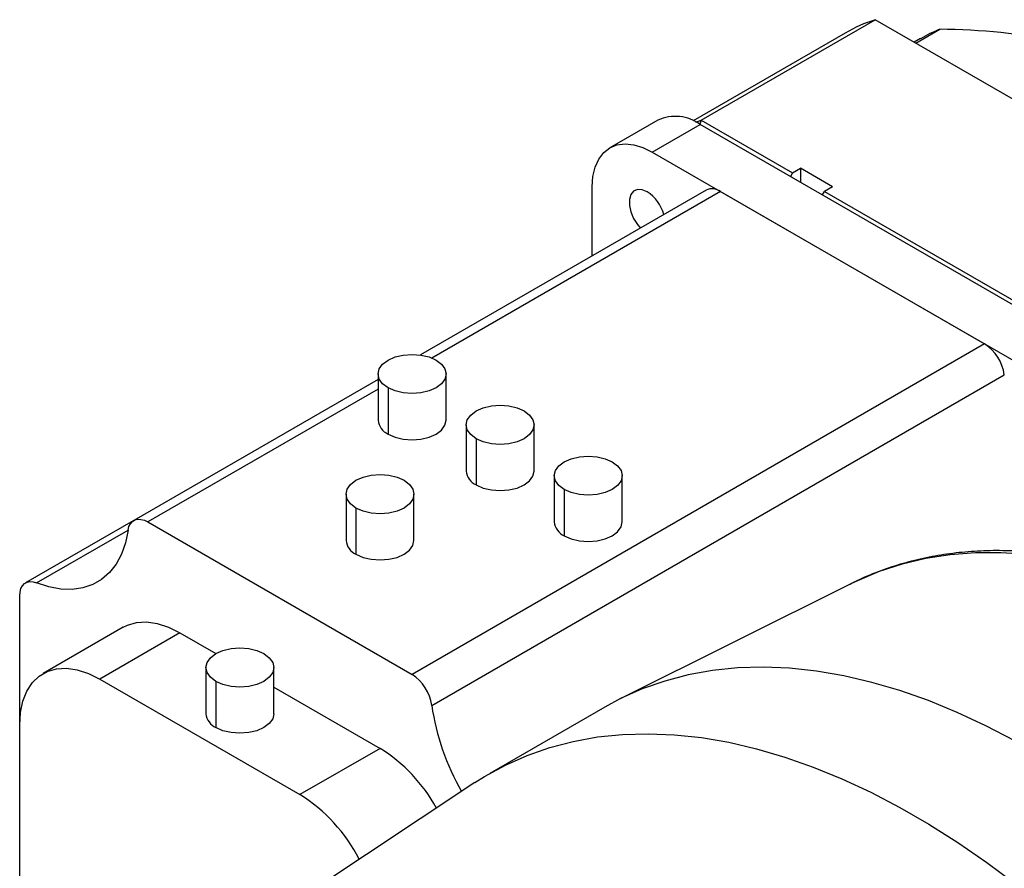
# Model space of a CAD drawing. Header units: millimetres. Extents: x 4624 to 7637, y -669 to 1387.
# Tile 55 of 84: x 6829 to 7003, y 34 to 184. Entities that reach past the tile are written whole.
import ezdxf

# ---------------------------------------------------------------- set-up
doc = ezdxf.new("R2010")
doc.units = ezdxf.units.MM

msp = doc.modelspace()

# ---------------------------------------------------------------- linework, layer by layer
at = {"color": 7, "linetype": 'Continuous', "lineweight": 25}
for p, q in [((6949.736, 166.238), (6980.495, 183.995)), ((7034.973, 152.546), (6980.495, 183.995)), ((6975.174, 181.63), (6948.342, 166.14)), ((6987.675, 179.85), (6991.916, 182.299)), ((6988.469, 180.645), (6987.384, 180.019)), ((6942.099, 166.244), (6933.614, 161.345)), ((6941.113, 160.603), (6949.599, 165.501)), ((6948.813, 165.921), (6949.736, 166.238)), ((7020.309, 124.681), (6949.599, 165.501)), ((6949.736, 166.238), (6965.862, 156.929)), ((6941.113, 160.603), (7011.824, 119.782)), ((6965.862, 156.929), (6965.509, 156.317)), ((6965.862, 156.929), (6967.276, 157.745)), ((6972.933, 154.48), (6967.276, 157.745)), ((6967.276, 157.745), (6967.276, 155.296)), ((6950.643, 153.906), (6900.176, 124.772)), ((6953.143, 153.658), (6902.174, 124.235)), ((6930.507, 142.282), (6930.507, 154.478)), ((6953.143, 153.658), (6999.795, 126.727)), ((6971.165, 153.051), (6971.519, 153.663)), ((6972.933, 154.48), (6971.519, 153.663)), ((6971.519, 153.663), (7021.586, 124.76)), ((6999.795, 126.727), (6898.679, 68.353)), ((6892.687, 120.449), (6849.526, 95.533)), ((6892.687, 121.416), (6892.687, 113.251)), ((6902.172, 62.884), (7003.288, 121.257)), ((6904.687, 113.251), (6904.687, 121.416)), ((6892.687, 118.758), (6852.026, 95.285)), ((6894.444, 118.967), (6894.444, 110.802)), ((6908.243, 112.436), (6908.243, 104.271)), ((6920.243, 104.271), (6920.243, 112.436)), ((6910.001, 109.987), (6910.001, 101.821)), ((6923.8, 103.456), (6923.8, 95.29)), ((6935.8, 95.29), (6935.8, 103.456)), ((6925.557, 101.006), (6925.557, 92.841)), ((6887.03, 100.19), (6887.03, 92.024)), ((6899.03, 92.024), (6899.03, 100.19)), ((6888.787, 97.741), (6888.787, 89.575)), ((6849.44, 95.479), (6830.426, 84.503)), ((6852.026, 95.285), (6898.679, 68.353)), ((6832.38, 84.521), (6848.533, 93.846)), ((6976.291, 84.398), (6935.436, 64.037)), ((6829.39, 59.363), (6829.39, 82.214)), ((6847.676, 76.684), (6833.533, 68.52)), ((6857.675, 75.694), (6843.533, 67.53)), ((6857.675, 75.694), (6864.038, 72.02)), ((6862.281, 69.572), (6862.281, 61.407)), ((6874.281, 61.407), (6874.281, 69.572)), ((6843.533, 67.53), (6878.888, 47.119)), ((6864.039, 67.123), (6864.039, 58.957)), ((6874.281, 66.107), (6893.03, 55.283)), ((6932.737, 62.587), (6912.407, 50.851)), ((6829.39, 18.536), (6829.39, 59.363)), ((6893.03, 55.283), (6878.888, 47.119)), ((6909.802, 49.238), (6871.738, 24.041))]:
    msp.add_line(p, q, dxfattribs=at)
at = {"color": 7, "linetype": 'Continuous', "lineweight": 25, "flags": 128}
for points in [[(6949.736, 166.238), (6949.678, 166.068), (6949.62, 165.897), (6949.562, 165.726), (6949.504, 165.556), (6949.504, 165.555)], [(6930.507, 154.478), (6930.637, 156.318), (6931.026, 157.963), (6931.663, 159.371), (6932.532, 160.508), (6933.613, 161.345), (6934.879, 161.863), (6936.298, 162.048), (6937.836, 161.895), (6939.454, 161.41), (6941.113, 160.603)], [(6940.219, 153.579), (6939.322, 153.947), (6938.498, 153.988), (6937.814, 153.699), (6937.324, 153.102), (6937.069, 152.245), (6937.069, 151.2), (6937.324, 150.049), (6937.814, 148.886), (6938.498, 147.806), (6939.018, 147.195)], [(6894.444, 118.967), (6893.491, 119.685), (6892.891, 120.52), (6892.687, 121.416), (6892.891, 122.313), (6893.491, 123.148), (6894.444, 123.866), (6895.687, 124.416), (6897.134, 124.762), (6898.687, 124.88), (6900.24, 124.762), (6901.687, 124.416), (6902.93, 123.866)], [(6902.93, 123.866), (6903.883, 123.148), (6904.482, 122.313), (6904.687, 121.416), (6904.482, 120.52), (6903.883, 119.685), (6902.93, 118.967), (6901.687, 118.417), (6900.24, 118.071), (6898.687, 117.953), (6897.134, 118.071), (6895.687, 118.417), (6894.444, 118.967)], [(6910.001, 109.987), (6909.047, 110.704), (6908.448, 111.54), (6908.243, 112.436), (6908.448, 113.332), (6909.047, 114.168), (6910.001, 114.885), (6911.243, 115.436), (6912.69, 115.782), (6914.243, 115.9), (6915.796, 115.782), (6917.243, 115.436), (6918.486, 114.885)], [(6918.486, 114.885), (6919.439, 114.168), (6920.039, 113.332), (6920.243, 112.436), (6920.039, 111.54), (6919.439, 110.704), (6918.486, 109.987), (6917.243, 109.436), (6915.796, 109.09), (6914.243, 108.972), (6912.69, 109.09), (6911.243, 109.436), (6910.001, 109.987)], [(6894.444, 110.802), (6895.687, 110.251), (6897.134, 109.905), (6898.687, 109.787), (6900.24, 109.905), (6901.687, 110.251), (6902.93, 110.802), (6903.883, 111.519), (6904.482, 112.355), (6904.687, 113.251)], [(6925.557, 101.006), (6924.603, 101.724), (6924.004, 102.559), (6923.8, 103.456), (6924.004, 104.352), (6924.603, 105.187), (6925.557, 105.905), (6926.8, 106.455), (6928.247, 106.801), (6929.8, 106.919), (6931.353, 106.801), (6932.8, 106.455), (6934.042, 105.905)], [(6934.042, 105.905), (6934.996, 105.187), (6935.595, 104.352), (6935.8, 103.456), (6935.595, 102.559), (6934.996, 101.724), (6934.042, 101.006), (6932.8, 100.456), (6931.353, 100.11), (6929.8, 99.992), (6928.247, 100.11), (6926.8, 100.456), (6925.557, 101.006)], [(6888.787, 97.741), (6887.834, 98.458), (6887.235, 99.293), (6887.03, 100.19), (6887.235, 101.086), (6887.834, 101.922), (6888.787, 102.639), (6890.03, 103.19), (6891.477, 103.536), (6893.03, 103.654), (6894.583, 103.536), (6896.03, 103.19), (6897.273, 102.639)], [(6897.273, 102.639), (6898.226, 101.922), (6898.826, 101.086), (6899.03, 100.19), (6898.826, 99.293), (6898.226, 98.458), (6897.273, 97.741), (6896.03, 97.19), (6894.583, 96.844), (6893.03, 96.726), (6891.477, 96.844), (6890.03, 97.19), (6888.787, 97.741)], [(6910.001, 101.821), (6911.243, 101.271), (6912.69, 100.925), (6914.243, 100.807), (6915.796, 100.925), (6917.243, 101.271), (6918.486, 101.821), (6919.439, 102.539), (6920.039, 103.374), (6920.243, 104.271)], [(6848.533, 93.849), (6848.684, 94.463), (6848.939, 94.974), (6849.29, 95.368), (6849.727, 95.631), (6850.236, 95.757), (6850.801, 95.74), (6851.404, 95.581), (6852.026, 95.285)], [(6925.557, 92.841), (6926.8, 92.29), (6928.247, 91.944), (6929.8, 91.826), (6931.353, 91.944), (6932.8, 92.29), (6934.042, 92.841), (6934.996, 93.558), (6935.595, 94.394), (6935.8, 95.29)], [(6848.533, 93.849), (6848.065, 91.613), (6847.353, 89.597), (6846.404, 87.828), (6845.232, 86.327), (6843.853, 85.116), (6842.283, 84.209), (6840.544, 83.62), (6838.659, 83.355), (6836.652, 83.418), (6834.55, 83.809), (6832.38, 84.521)], [(6888.787, 89.575), (6890.03, 89.025), (6891.477, 88.679), (6893.03, 88.561), (6894.583, 88.679), (6896.03, 89.025), (6897.273, 89.575), (6898.226, 90.293), (6898.826, 91.128), (6899.03, 92.024)], [(7007.406, 89.533), (7002.736, 89.839), (6998.172, 89.821), (6993.727, 89.479), (6989.41, 88.815), (6985.233, 87.829), (6981.206, 86.524), (6977.337, 84.904), (6976.291, 84.398)], [(6829.39, 82.214), (6829.446, 82.901), (6829.61, 83.502), (6829.877, 84), (6830.24, 84.378), (6830.687, 84.625), (6831.203, 84.732), (6831.774, 84.698), (6832.38, 84.521)], [(6847.676, 76.684), (6848.414, 77.051), (6850.029, 77.515), (6851.8, 77.609), (6853.69, 77.332), (6855.662, 76.689), (6857.675, 75.694)], [(6864.039, 67.123), (6863.085, 67.84), (6862.486, 68.675), (6862.281, 69.572), (6862.486, 70.468), (6863.085, 71.304), (6864.039, 72.021), (6865.281, 72.572), (6866.728, 72.918), (6868.281, 73.036), (6869.834, 72.918), (6871.281, 72.572), (6872.524, 72.021)], [(6872.524, 72.021), (6873.477, 71.304), (6874.077, 70.468), (6874.281, 69.572), (6874.077, 68.675), (6873.477, 67.84), (6872.524, 67.123), (6871.281, 66.572), (6869.834, 66.226), (6868.281, 66.108), (6866.728, 66.226), (6865.281, 66.572), (6864.039, 67.123)], [(7040.507, 30.245), (7035.595, 34.773), (7030.618, 39.063), (7025.588, 43.104), (7020.516, 46.887), (7015.414, 50.404), (7010.294, 53.645), (7005.168, 56.605), (7000.048, 59.274), (6994.946, 61.648), (6989.874, 63.721), (6984.843, 65.488), (6979.867, 66.944), (6974.955, 68.087), (6970.119, 68.914), (6965.372, 69.423), (6960.723, 69.612), (6956.185, 69.481), (6951.766, 69.031), (6947.478, 68.263), (6943.332, 67.177), (6939.335, 65.778), (6935.498, 64.068), (6932.737, 62.587)], [(6829.39, 59.363), (6829.534, 61.604), (6829.963, 63.633), (6830.668, 65.409), (6831.635, 66.896), (6832.845, 68.063), (6834.271, 68.887), (6835.887, 69.351), (6837.658, 69.445), (6839.548, 69.168), (6841.52, 68.525), (6843.533, 67.53)], [(6874.281, 61.407), (6874.077, 60.51), (6873.477, 59.675), (6872.524, 58.957), (6871.281, 58.407), (6869.834, 58.061), (6868.281, 57.943), (6866.728, 58.061), (6865.281, 58.407), (6864.039, 58.957)], [(6909.802, 49.238), (6911.5, 50.314), (6915.168, 52.332), (6919.005, 54.042), (6923.002, 55.441), (6927.149, 56.526), (6931.436, 57.295), (6935.855, 57.745), (6940.393, 57.876), (6945.042, 57.686), (6949.789, 57.178), (6954.625, 56.351), (6959.537, 55.208), (6964.514, 53.752), (6969.544, 51.985), (6974.616, 49.912), (6979.718, 47.538), (6984.838, 44.868), (6989.964, 41.909), (6995.084, 38.668), (7000.186, 35.151), (7005.258, 31.368)]]:
    msp.add_lwpolyline(points, dxfattribs=at)
at = {"color": 7, "linetype": 'Continuous', "lineweight": 25}
for centre, radius, start, end in [((6989.092, 157.486), 27.868, 107.9677, 119.96234), ((7001.051, 158.838), 25.176, 111.27409, 119.99203), ((6990.987, 66.516), 115.787, 78.85266, 89.53986), ((6945.213, 159.446), 7.477, 54.08226, 114.60729), ((6936.428, 147.695), 6.999, 15.70195, 57.20389), ((6951.679, 151.624), 2.506, 54.2678, 114.42175), ((6995.553, 120.167), 7.812, 8.02273, 57.10979), ((6895.684, 113.547), 3.012, 185.62978, 245.69036), ((6911.24, 104.566), 3.012, 185.62978, 245.69036), ((6926.797, 95.586), 3.012, 185.62978, 245.69036), ((6890.027, 92.32), 3.012, 185.62978, 245.69036), ((6894.437, 61.794), 7.812, 8.02273, 57.10979), ((6943.967, 68.85), 42.219, 188.12397, 210.10145), ((6865.279, 61.702), 3.012, 185.62978, 245.69036), ((6877.652, 30.702), 28.996, 28.97433, 57.96992), ((6863.344, 22.332), 29.258, 27.20919, 57.90972)]:
    msp.add_arc(centre, radius, start, end, dxfattribs=at)
msp.add_open_spline([(7127.021, -167.743), (7127.702, -167.206), (7129.457, -165.823), (7132.082, -163.301), (7134.912, -160.219), (7137.547, -156.876), (7139.989, -153.293), (7142.23, -149.473), (7144.266, -145.423), (7146.09, -141.152), (7147.698, -136.669), (7149.086, -131.985), (7150.249, -127.111), (7151.186, -122.058), (7151.895, -116.838), (7152.374, -111.464), (7152.588, -106.719), (7152.635, -102.771), (7152.592, -98.774), (7152.393, -93.907), (7151.929, -88.03), (7151.238, -82.063), (7150.323, -76.018), (7149.186, -69.908), (7147.83, -63.747), (7146.259, -57.547), (7144.476, -51.321), (7142.485, -45.083), (7140.292, -38.844), (7137.9, -32.619), (7135.315, -26.42), (7132.542, -20.261), (7129.589, -14.153), (7126.46, -8.11), (7123.163, -2.145), (7119.704, 3.73), (7116.092, 9.502), (7112.332, 15.159), (7108.434, 20.69), (7104.406, 26.082), (7100.255, 31.325), (7095.99, 36.406), (7091.621, 41.316), (7087.155, 46.043), (7082.602, 50.578), (7077.972, 54.911), (7073.273, 59.031), (7068.515, 62.931), (7063.708, 66.602), (7058.862, 70.035), (7053.985, 73.222), (7049.088, 76.156), (7044.181, 78.829), (7039.274, 81.236), (7034.378, 83.37), (7029.503, 85.225), (7024.66, 86.795), (7019.86, 88.077), (7015.114, 89.067), (7010.434, 89.761), (7005.833, 90.157), (7001.32, 90.256), (6996.909, 90.056), (6992.611, 89.56), (6988.436, 88.769), (6984.39, 87.694), (6980.499, 86.309), (6977.718, 85.154), (6976.284, 84.376), (6976.047, 84.248)], degree=3, knots=[0, 0, 0, 0, 0.009526, 0.02451962, 0.03954991, 0.0546288, 0.06976418, 0.08495965, 0.10021481, 0.11552586, 0.13088662, 0.14628945, 0.16172618, 0.17718884, 0.19267018, 0.2081639, 0.22366481, 0.23266251, 0.2408511, 0.25635468, 0.27185434, 0.28734949, 0.3028393, 0.31832335, 0.3338015, 0.34927388, 0.36474075, 0.38020251, 0.39565966, 0.41111274, 0.42656234, 0.44200909, 0.45745364, 0.47289663, 0.48833872, 0.5037806, 0.51922285, 0.534666, 0.55011072, 0.5655577, 0.5810076, 0.59646108, 0.61191882, 0.62738143, 0.64284952, 0.65832364, 0.67380425, 0.68929174, 0.70478632, 0.72028801, 0.73579653, 0.75131127, 0.7668311, 0.78235432, 0.79787784, 0.81339754, 0.82890864, 0.84440517, 0.85988, 0.87532505, 0.89073166, 0.9060912, 0.92139602, 0.93664043, 0.95182176, 0.96694129, 0.98200469, 0.99702204, 1, 1, 1, 1], dxfattribs=at)

doc.saveas('drawing.dxf')
